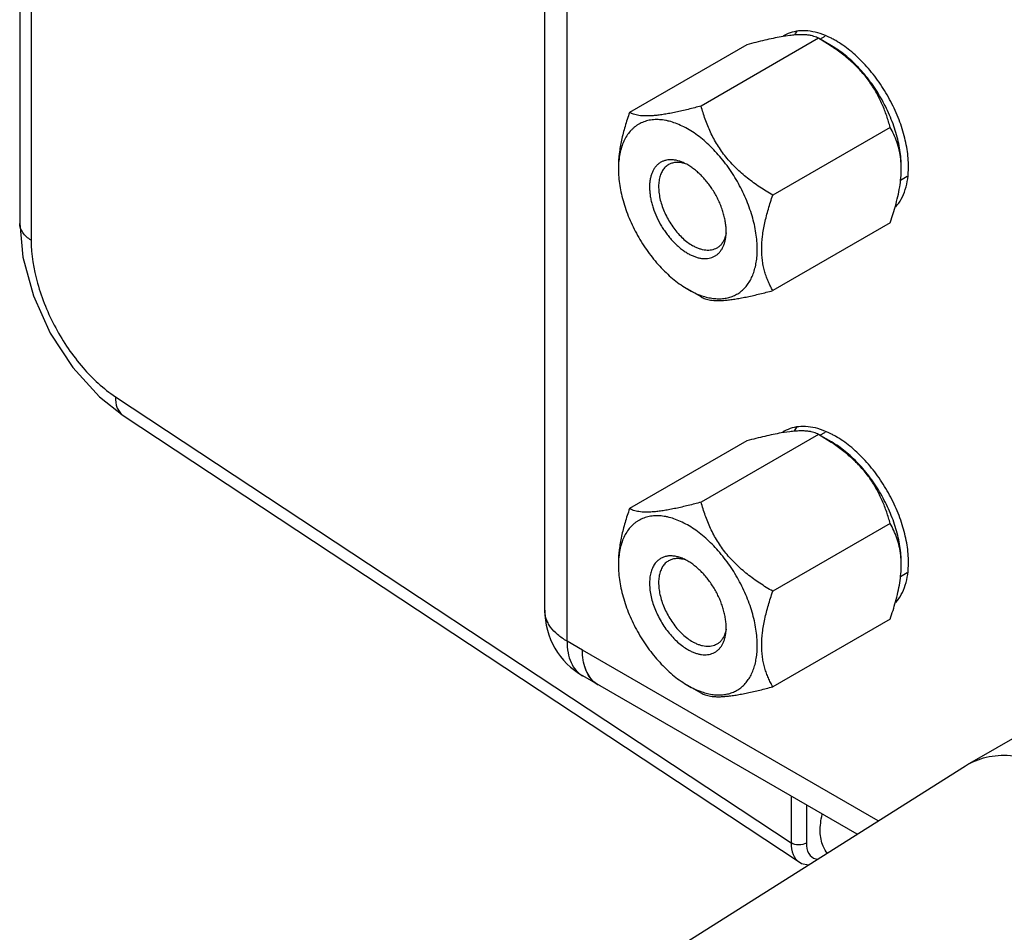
# Model space of a CAD drawing. Header units: inches. Extents: x 0 to 34, y 0 to 22.
# Tile 6 of 157: x 1.65 to 2.332, y 5.369 to 6.001. Entities that reach past the tile are written whole.
import ezdxf

# ---------------------------------------------------------------- set-up
doc = ezdxf.new("R2010")
doc.units = ezdxf.units.IN
doc.header["$LTSCALE"] = 1.87
doc.header["$MEASUREMENT"] = 0
doc.layers.get('0').update_dxf_attribs({"linetype": 'CONTINUOUS'})
doc.layers.add('02___PRT_ALL_AXES', color=7, linetype='CONTINUOUS')
doc.layers.add('THREAD', color=7, linetype='CONTINUOUS')

msp = doc.modelspace()

# ---------------------------------------------------------------- linework, layer by layer
at = {"color": 7, "linetype": 'CONTINUOUS'}
for p, q in [((1.65006, 7.75213), (1.65008, 5.86007)), ((1.65799, 7.7405), (1.65801, 5.84845)), ((2.15338, 5.98382), (2.07215, 5.93692)), ((2.20297, 5.98825), (2.12174, 5.94135)), ((2.18315, 5.99018), (2.17717, 5.98929)), ((2.21197, 5.98306), (2.20297, 5.98825)), ((2.2118, 5.98279), (2.20297, 5.98825)), ((2.25255, 5.92657), (2.17133, 5.87967)), ((2.25256, 5.86045), (2.25617, 5.87198)), ((1.65008, 5.86007), (1.65008, 5.86008)), ((2.25256, 5.86045), (2.17133, 5.81355)), ((2.12174, 5.80912), (2.11253, 5.81444)), ((1.70533, 5.73989), (1.72168, 5.72703)), ((1.71635, 5.74004), (2.18396, 5.43101)), ((1.72167, 5.72704), (2.18949, 5.41786)), ((2.20297, 5.71391), (2.12174, 5.66701)), ((2.18315, 5.71584), (2.17718, 5.71495)), ((2.21197, 5.70871), (2.20297, 5.71391)), ((2.2118, 5.70845), (2.20297, 5.71391)), ((2.15339, 5.70948), (2.07216, 5.66258)), ((2.25256, 5.65222), (2.17133, 5.60532)), ((2.25256, 5.58611), (2.17133, 5.53921)), ((2.12174, 5.53478), (2.11253, 5.5401)), ((2.18396, 5.46345), (2.18396, 5.43101)), ((2.19457, 5.45732), (2.19457, 5.4309)), ((2.20101, 5.42001), (2.20255, 5.41975)), ((2.18947, 5.41787), (2.18949, 5.41786))]:
    msp.add_line(p, q, dxfattribs=at)
at = {"color": 3, "linetype": 'CONTINUOUS'}
for p, q in [((2.01352, 5.59216), (2.01352, 7.45991)), ((2.02889, 5.57073), (2.02889, 7.43848)), ((2.0395, 5.5646), (2.02889, 5.57073)), ((2.04098, 5.55349), (2.04196, 5.55067)), ((2.22967, 5.43705), (2.03977, 5.54669)), ((2.04549, 5.54471), (2.04776, 5.54241))]:
    msp.add_line(p, q, dxfattribs=at)
at = {"color": 7, "linetype": 'CONTINUOUS'}
for points in [[(1.65008, 5.86008), (1.65226, 5.8367), (1.65953, 5.80996), (1.67126, 5.78407), (1.68676, 5.7603), (1.70533, 5.73989)], [(2.18948, 5.41786), (2.19122, 5.41687), (2.19606, 5.41583)]]:
    msp.add_lwpolyline(points, dxfattribs=at)
for centre, radius, start, end in [((2.13128, 5.86155), 0.14554, 56.26849, 56.41084), ((2.202, 5.89826), 0.05822, 4.38891, 6.17267), ((2.19841, 5.89801), 0.06181, 1.37745, 4.36544), ((2.12656, 5.89767), 0.06207, 178.31722, 180.01037), ((2.19547, 5.89794), 0.06475, 359.99884, 1.38068), ((2.13129, 5.58721), 0.14554, 56.26849, 56.41084), ((2.202, 5.62392), 0.05822, 4.38891, 6.17267), ((2.12656, 5.62333), 0.06207, 178.31722, 180.01037), ((2.19842, 5.62367), 0.06181, 1.37745, 4.36544), ((2.19548, 5.6236), 0.06475, 359.99884, 1.38068)]:
    msp.add_arc(centre, radius, start, end, dxfattribs=at)
at = {"color": 3, "linetype": 'CONTINUOUS'}
for centre, radius, start, end in [((2.06602, 5.59216), 0.0525, 180.00002, 240.00054), ((2.06333, 5.55919), 0.02299, 209.11501, 210.65586), ((2.05928, 5.55597), 0.01779, 229.67044, 239.97077)]:
    msp.add_arc(centre, radius, start, end, dxfattribs=at)
at = {"color": 7, "linetype": 'CONTINUOUS'}
for points, knots in [([(2.20297, 5.98825), (2.2025, 5.98852), (2.20147, 5.98903), (2.19977, 5.98966), (2.19779, 5.99017), (2.19551, 5.99053), (2.19291, 5.99072), (2.18996, 5.99074), (2.18667, 5.99056), (2.18436, 5.99033), (2.18315, 5.99018)], [0, 0, 0, 0, 0.080434, 0.169489, 0.269374, 0.382404, 0.510699, 0.655966, 0.819084, 1, 1, 1, 1]), ([(2.17717, 5.98929), (2.17532, 5.98897), (2.17151, 5.98823), (2.16567, 5.98694), (2.15959, 5.98546), (2.15547, 5.98438), (2.15338, 5.98382)], [0, 0, 0, 0, 0.2311, 0.476965, 0.734212, 1, 1, 1, 1]), ([(2.26023, 5.89947), (2.26023, 5.90133), (2.26006, 5.90515), (2.25936, 5.91096), (2.2582, 5.91692), (2.2566, 5.92299), (2.25457, 5.92909), (2.25214, 5.93517), (2.24932, 5.94119), (2.24509, 5.94901), (2.24022, 5.95645), (2.23479, 5.96335), (2.23052, 5.96816), (2.22607, 5.97257), (2.22148, 5.97656), (2.21681, 5.98007), (2.21358, 5.98212), (2.21197, 5.98306)], [0, 0, 0, 0, 0.055824, 0.114189, 0.174796, 0.237365, 0.301565, 0.367013, 0.433306, 0.500027, 0.632988, 0.698435, 0.762634, 0.825207, 0.885815, 0.944158, 1, 1, 1, 1]), ([(2.25255, 5.92657), (2.25184, 5.92924), (2.25022, 5.93461), (2.24718, 5.94253), (2.24337, 5.9503), (2.23868, 5.9578), (2.23309, 5.96487), (2.2267, 5.97138), (2.21966, 5.97731), (2.21466, 5.98088), (2.2121, 5.98259)], [0, 0, 0, 0, 0.117437, 0.236979, 0.359001, 0.48369, 0.610827, 0.739776, 0.869727, 1, 1, 1, 1]), ([(2.07215, 5.93692), (2.07105, 5.93373), (2.0695, 5.92894), (2.06774, 5.92251), (2.06661, 5.91775), (2.06569, 5.91304), (2.06479, 5.90696), (2.06448, 5.90242), (2.06448, 5.89944)], [0, 0, 0, 0, 0.263451, 0.39294, 0.5204, 0.645353, 0.767277, 1, 1, 1, 1]), ([(2.12174, 5.94135), (2.11876, 5.94055), (2.11432, 5.93941), (2.10847, 5.93802), (2.10426, 5.93709), (2.10022, 5.93628), (2.09637, 5.9356), (2.09275, 5.93507), (2.08938, 5.9347), (2.08628, 5.93448), (2.08348, 5.93443), (2.08096, 5.93453), (2.07872, 5.93477), (2.07675, 5.93514), (2.07502, 5.93563), (2.0735, 5.93621), (2.07258, 5.93668), (2.07215, 5.93692)], [0, 0, 0, 0, 0.182904, 0.270974, 0.356086, 0.43764, 0.51496, 0.587403, 0.6544, 0.715599, 0.770871, 0.820385, 0.86454, 0.903904, 0.939147, 0.970961, 1, 1, 1, 1]), ([(2.17133, 5.87967), (2.16828, 5.88143), (2.16227, 5.88512), (2.15512, 5.89027), (2.14971, 5.89477), (2.14585, 5.89833), (2.14221, 5.90209), (2.13883, 5.90604), (2.13573, 5.91014), (2.13293, 5.91439), (2.13043, 5.91874), (2.1282, 5.92318), (2.12624, 5.92768), (2.12397, 5.93369), (2.12256, 5.93828), (2.12174, 5.94135)], [0, 0, 0, 0, 0.129441, 0.258998, 0.323675, 0.388137, 0.452256, 0.515893, 0.578922, 0.641247, 0.702813, 0.763615, 0.823674, 0.883054, 1, 1, 1, 1]), ([(2.16057, 5.84218), (2.16057, 5.84402), (2.16041, 5.84778), (2.15973, 5.8535), (2.1586, 5.85937), (2.15704, 5.86534), (2.15506, 5.87135), (2.15269, 5.87734), (2.14994, 5.88327), (2.14684, 5.88907), (2.14341, 5.8947), (2.1397, 5.90009), (2.13574, 5.9052), (2.13155, 5.90998), (2.12719, 5.91438), (2.12269, 5.91837), (2.11809, 5.9219), (2.11344, 5.92495), (2.10878, 5.92748), (2.10416, 5.92947), (2.10031, 5.93068), (2.09729, 5.93135), (2.0944, 5.93182), (2.09088, 5.93204), (2.08744, 5.93178), (2.08483, 5.93127), (2.08295, 5.93074), (2.08114, 5.93007), (2.07941, 5.92926), (2.07775, 5.92831), (2.07618, 5.92722), (2.07469, 5.92599), (2.07281, 5.92416), (2.07069, 5.92153), (2.06858, 5.91792), (2.06688, 5.91386), (2.06562, 5.90939), (2.0648, 5.90456), (2.06456, 5.90121), (2.06451, 5.89949)], [0, 0, 0, 0, 0.032532, 0.066528, 0.101821, 0.138252, 0.175632, 0.213744, 0.252359, 0.291238, 0.330138, 0.368816, 0.40703, 0.444551, 0.481162, 0.516664, 0.550884, 0.583681, 0.61495, 0.644632, 0.672726, 0.686198, 0.699303, 0.724475, 0.748469, 0.760122, 0.771597, 0.782943, 0.79421, 0.805448, 0.816713, 0.828056, 0.839527, 0.863024, 0.887557, 0.913382, 0.940673, 0.96954, 1, 1, 1, 1]), ([(2.25988, 5.90452), (2.25965, 5.90662), (2.25899, 5.91066), (2.25734, 5.91642), (2.25519, 5.9217), (2.25346, 5.92499), (2.25255, 5.92657)], [0, 0, 0, 0, 0.270007, 0.524548, 0.766825, 1, 1, 1, 1]), ([(2.06448, 5.89766), (2.06448, 5.8958), (2.06465, 5.892), (2.06535, 5.88622), (2.0665, 5.88028), (2.06809, 5.87425), (2.07011, 5.86817), (2.07253, 5.86211), (2.07534, 5.85613), (2.0785, 5.85027), (2.08199, 5.84461), (2.08577, 5.83919), (2.08981, 5.83406), (2.09406, 5.82927), (2.09849, 5.82488), (2.10305, 5.82091), (2.10771, 5.81742), (2.11092, 5.81537), (2.11253, 5.81444)], [0, 0, 0, 0, 0.055825, 0.114183, 0.174785, 0.237352, 0.301549, 0.366993, 0.433283, 0.5, 0.566718, 0.633008, 0.698452, 0.762647, 0.825218, 0.885821, 0.944162, 1, 1, 1, 1]), ([(2.25617, 5.87198), (2.25679, 5.8742), (2.25791, 5.87861), (2.25921, 5.8852), (2.26003, 5.89163), (2.26023, 5.89587), (2.26023, 5.89794)], [0, 0, 0, 0, 0.262387, 0.517869, 0.764379, 1, 1, 1, 1]), ([(2.16366, 5.84218), (2.16366, 5.84516), (2.16396, 5.84971), (2.16486, 5.85579), (2.16578, 5.8605), (2.16691, 5.86526), (2.16867, 5.87169), (2.17022, 5.87648), (2.17133, 5.87967)], [0, 0, 0, 0, 0.232724, 0.354649, 0.479602, 0.607062, 0.73655, 1, 1, 1, 1]), ([(1.65801, 5.84845), (1.65576, 5.84985), (1.65189, 5.85301), (1.65008, 5.85788), (1.65008, 5.86007)], [0, 0, 0, 0, 0.547762, 1, 1, 1, 1]), ([(1.65801, 5.84845), (1.65802, 5.8384), (1.66156, 5.81721), (1.67398, 5.78715), (1.69224, 5.76023), (1.70797, 5.74559), (1.71635, 5.74004)], [0, 0, 0, 0, 0.237252, 0.499951, 0.762665, 1, 1, 1, 1]), ([(2.12217, 5.81), (2.12348, 5.80956), (2.12545, 5.80898), (2.1281, 5.80843), (2.13064, 5.80804), (2.13375, 5.80782), (2.13737, 5.80801), (2.14082, 5.80866), (2.14406, 5.80977), (2.14707, 5.81132), (2.14982, 5.8133), (2.1523, 5.81571), (2.15447, 5.81851), (2.15634, 5.82168), (2.15788, 5.82521), (2.15908, 5.82906), (2.15995, 5.8332), (2.16047, 5.83761), (2.16057, 5.84063), (2.16057, 5.84218)], [0, 0, 0, 0, 0.068201, 0.101071, 0.13315, 0.195068, 0.254381, 0.311625, 0.367462, 0.422645, 0.477974, 0.534236, 0.592158, 0.652359, 0.715324, 0.781403, 0.850834, 0.923729, 1, 1, 1, 1]), ([(2.17133, 5.81355), (2.17076, 5.81453), (2.16968, 5.81653), (2.1682, 5.81965), (2.16688, 5.82294), (2.16575, 5.82641), (2.16483, 5.83008), (2.16416, 5.83394), (2.16375, 5.838), (2.16366, 5.84077), (2.16366, 5.84218)], [0, 0, 0, 0, 0.112516, 0.227467, 0.345382, 0.466873, 0.592569, 0.723059, 0.85881, 1, 1, 1, 1]), ([(2.11253, 5.81444), (2.11411, 5.81353), (2.11725, 5.81189), (2.12054, 5.81056), (2.12217, 5.81)], [0, 0, 0, 0, 0.513731, 1, 1, 1, 1]), ([(2.12174, 5.80912), (2.12217, 5.80888), (2.12309, 5.80841), (2.1246, 5.80783), (2.12634, 5.80734), (2.12831, 5.80697), (2.13055, 5.80673), (2.13306, 5.80663), (2.13587, 5.80668), (2.13896, 5.8069), (2.14233, 5.80727), (2.14596, 5.8078), (2.14981, 5.80848), (2.15385, 5.80929), (2.15805, 5.81022), (2.16391, 5.81161), (2.16834, 5.81275), (2.17133, 5.81355)], [0, 0, 0, 0, 0.029039, 0.060853, 0.096096, 0.135461, 0.179615, 0.22913, 0.284401, 0.3456, 0.412597, 0.48504, 0.56236, 0.643914, 0.729026, 0.817096, 1, 1, 1, 1]), ([(1.71635, 5.74004), (1.71628, 5.73739), (1.71678, 5.73243), (1.71984, 5.72825), (1.72167, 5.72704)], [0, 0, 0, 0, 0.547817, 1, 1, 1, 1]), ([(2.17718, 5.71495), (2.17532, 5.71462), (2.17151, 5.71389), (2.16567, 5.7126), (2.15959, 5.71111), (2.15548, 5.71004), (2.15339, 5.70948)], [0, 0, 0, 0, 0.2311, 0.476965, 0.734212, 1, 1, 1, 1]), ([(2.20297, 5.71391), (2.2025, 5.71418), (2.20148, 5.71469), (2.19977, 5.71532), (2.19779, 5.71582), (2.19552, 5.71618), (2.19291, 5.71638), (2.18997, 5.71639), (2.18667, 5.71622), (2.18436, 5.71598), (2.18315, 5.71584)], [0, 0, 0, 0, 0.080434, 0.169489, 0.269374, 0.382404, 0.510699, 0.655966, 0.819084, 1, 1, 1, 1]), ([(2.26023, 5.62512), (2.26023, 5.62699), (2.26006, 5.63081), (2.25936, 5.63662), (2.2582, 5.64258), (2.2566, 5.64864), (2.25458, 5.65475), (2.25214, 5.66083), (2.24932, 5.66684), (2.2451, 5.67467), (2.24023, 5.68211), (2.23479, 5.68901), (2.23052, 5.69381), (2.22607, 5.69823), (2.22149, 5.70221), (2.21681, 5.70573), (2.21359, 5.70778), (2.21197, 5.70871)], [0, 0, 0, 0, 0.055824, 0.114189, 0.174796, 0.237365, 0.301565, 0.367013, 0.433306, 0.500027, 0.632988, 0.698435, 0.762634, 0.825207, 0.885815, 0.944158, 1, 1, 1, 1]), ([(2.25256, 5.65222), (2.25184, 5.6549), (2.25023, 5.66026), (2.24719, 5.66818), (2.24337, 5.67596), (2.23868, 5.68346), (2.2331, 5.69052), (2.2267, 5.69704), (2.21967, 5.70296), (2.21466, 5.70654), (2.21211, 5.70825)], [0, 0, 0, 0, 0.117437, 0.236979, 0.359001, 0.48369, 0.610827, 0.739776, 0.869727, 1, 1, 1, 1]), ([(2.12174, 5.66701), (2.11876, 5.66621), (2.11432, 5.66506), (2.10847, 5.66367), (2.10427, 5.66275), (2.10022, 5.66194), (2.09637, 5.66126), (2.09275, 5.66073), (2.08938, 5.66035), (2.08629, 5.66014), (2.08348, 5.66008), (2.08096, 5.66018), (2.07873, 5.66043), (2.07675, 5.6608), (2.07502, 5.66128), (2.0735, 5.66187), (2.07258, 5.66233), (2.07216, 5.66258)], [0, 0, 0, 0, 0.182904, 0.270974, 0.356086, 0.43764, 0.51496, 0.587403, 0.6544, 0.715599, 0.770871, 0.820385, 0.86454, 0.903904, 0.939147, 0.970961, 1, 1, 1, 1]), ([(2.17133, 5.60532), (2.16828, 5.60708), (2.16228, 5.61078), (2.15512, 5.61592), (2.14971, 5.62042), (2.14585, 5.62399), (2.14221, 5.62775), (2.13883, 5.63169), (2.13574, 5.6358), (2.13294, 5.64004), (2.13043, 5.6444), (2.12821, 5.64884), (2.12625, 5.65333), (2.12397, 5.65935), (2.12257, 5.66394), (2.12174, 5.66701)], [0, 0, 0, 0, 0.129441, 0.258998, 0.323675, 0.388137, 0.452256, 0.515893, 0.578922, 0.641247, 0.702813, 0.763615, 0.823674, 0.883054, 1, 1, 1, 1]), ([(2.07216, 5.66258), (2.07105, 5.65939), (2.06951, 5.6546), (2.06774, 5.64817), (2.06661, 5.64341), (2.06569, 5.6387), (2.06479, 5.63262), (2.06449, 5.62808), (2.06449, 5.62509)], [0, 0, 0, 0, 0.263451, 0.39294, 0.5204, 0.645353, 0.767277, 1, 1, 1, 1]), ([(2.16058, 5.56784), (2.16058, 5.56968), (2.16042, 5.57344), (2.15973, 5.57915), (2.1586, 5.58502), (2.15704, 5.59099), (2.15507, 5.597), (2.15269, 5.603), (2.14994, 5.60893), (2.14684, 5.61473), (2.14342, 5.62035), (2.13971, 5.62575), (2.13574, 5.63085), (2.13155, 5.63563), (2.12719, 5.64004), (2.12269, 5.64402), (2.1181, 5.64756), (2.11345, 5.6506), (2.10879, 5.65314), (2.10416, 5.65513), (2.10031, 5.65634), (2.09729, 5.65701), (2.0944, 5.65747), (2.09088, 5.6577), (2.08744, 5.65744), (2.08483, 5.65692), (2.08295, 5.6564), (2.08114, 5.65573), (2.07941, 5.65492), (2.07775, 5.65396), (2.07618, 5.65287), (2.07469, 5.65165), (2.07282, 5.64982), (2.0707, 5.64719), (2.06858, 5.64358), (2.06689, 5.63952), (2.06562, 5.63505), (2.0648, 5.63022), (2.06456, 5.62687), (2.06451, 5.62515)], [0, 0, 0, 0, 0.032532, 0.066528, 0.101821, 0.138252, 0.175632, 0.213744, 0.252359, 0.291238, 0.330138, 0.368816, 0.40703, 0.444551, 0.481162, 0.516664, 0.550884, 0.583681, 0.61495, 0.644632, 0.672726, 0.686198, 0.699303, 0.724475, 0.748469, 0.760122, 0.771597, 0.782943, 0.79421, 0.805448, 0.816713, 0.828056, 0.839527, 0.863024, 0.887557, 0.913382, 0.940673, 0.96954, 1, 1, 1, 1]), ([(2.25988, 5.63018), (2.25966, 5.63227), (2.25899, 5.63632), (2.25734, 5.64208), (2.25519, 5.64736), (2.25347, 5.65065), (2.25256, 5.65222)], [0, 0, 0, 0, 0.270007, 0.524548, 0.766825, 1, 1, 1, 1]), ([(2.06449, 5.62332), (2.06449, 5.62146), (2.06465, 5.61765), (2.06535, 5.61187), (2.0665, 5.60594), (2.0681, 5.5999), (2.07011, 5.59383), (2.07254, 5.58777), (2.07534, 5.58178), (2.0785, 5.57593), (2.08199, 5.57027), (2.08577, 5.56484), (2.08981, 5.55972), (2.09406, 5.55493), (2.09849, 5.55053), (2.10306, 5.54657), (2.10771, 5.54307), (2.11092, 5.54103), (2.11253, 5.5401)], [0, 0, 0, 0, 0.055825, 0.114183, 0.174785, 0.237352, 0.301549, 0.366993, 0.433283, 0.5, 0.566718, 0.633008, 0.698452, 0.762647, 0.825218, 0.885821, 0.944162, 1, 1, 1, 1]), ([(2.25629, 5.59804), (2.25689, 5.60023), (2.25798, 5.60457), (2.25924, 5.61106), (2.26004, 5.61739), (2.26023, 5.62156), (2.26023, 5.62359)], [0, 0, 0, 0, 0.262314, 0.517732, 0.764247, 1, 1, 1, 1]), ([(2.16366, 5.56784), (2.16366, 5.57082), (2.16397, 5.57537), (2.16486, 5.58144), (2.16578, 5.58615), (2.16691, 5.59091), (2.16868, 5.59734), (2.17022, 5.60214), (2.17133, 5.60532)], [0, 0, 0, 0, 0.232724, 0.354649, 0.479602, 0.607062, 0.73655, 1, 1, 1, 1]), ([(2.25256, 5.58611), (2.25324, 5.58809), (2.25456, 5.59205), (2.25574, 5.59604), (2.25629, 5.59804)], [0, 0, 0, 0, 0.503166, 1, 1, 1, 1]), ([(2.12217, 5.53566), (2.12348, 5.53522), (2.12545, 5.53464), (2.1281, 5.53409), (2.13064, 5.53369), (2.13375, 5.53348), (2.13738, 5.53367), (2.14082, 5.53432), (2.14406, 5.53542), (2.14707, 5.53697), (2.14983, 5.53896), (2.1523, 5.54136), (2.15448, 5.54417), (2.15634, 5.54734), (2.15788, 5.55087), (2.15909, 5.55471), (2.15995, 5.55886), (2.16047, 5.56326), (2.16058, 5.56629), (2.16058, 5.56784)], [0, 0, 0, 0, 0.068201, 0.101071, 0.13315, 0.195068, 0.254381, 0.311625, 0.367462, 0.422645, 0.477974, 0.534236, 0.592158, 0.652359, 0.715324, 0.781403, 0.850834, 0.923729, 1, 1, 1, 1]), ([(2.17133, 5.53921), (2.17077, 5.54018), (2.16968, 5.54218), (2.1682, 5.54531), (2.16688, 5.5486), (2.16575, 5.55207), (2.16484, 5.55574), (2.16416, 5.5596), (2.16375, 5.56366), (2.16366, 5.56643), (2.16366, 5.56784)], [0, 0, 0, 0, 0.112516, 0.227467, 0.345382, 0.466873, 0.592569, 0.723059, 0.85881, 1, 1, 1, 1]), ([(2.11253, 5.5401), (2.11411, 5.53919), (2.11725, 5.53755), (2.12054, 5.53622), (2.12217, 5.53566)], [0, 0, 0, 0, 0.513731, 1, 1, 1, 1]), ([(2.12174, 5.53478), (2.12217, 5.53454), (2.12309, 5.53407), (2.12461, 5.53348), (2.12634, 5.533), (2.12831, 5.53263), (2.13055, 5.53238), (2.13307, 5.53228), (2.13587, 5.53234), (2.13897, 5.53255), (2.14234, 5.53293), (2.14596, 5.53346), (2.14981, 5.53414), (2.15385, 5.53495), (2.15806, 5.53587), (2.16391, 5.53726), (2.16834, 5.53841), (2.17133, 5.53921)], [0, 0, 0, 0, 0.029039, 0.060853, 0.096096, 0.135461, 0.179615, 0.22913, 0.284401, 0.3456, 0.412597, 0.48504, 0.56236, 0.643914, 0.729026, 0.817096, 1, 1, 1, 1]), ([(2.20926, 5.42384), (2.20795, 5.42526), (2.20513, 5.4299), (2.2036, 5.43936), (2.2046, 5.44679), (2.20554, 5.45072)], [0, 0, 0, 0, 0.20652, 0.56851, 1, 1, 1, 1]), ([(2.18396, 5.43101), (2.18394, 5.42832), (2.18454, 5.42331), (2.18763, 5.41909), (2.18947, 5.41787)], [0, 0, 0, 0, 0.549187, 1, 1, 1, 1]), ([(2.19457, 5.4309), (2.19299, 5.42998), (2.18924, 5.42928), (2.1855, 5.43005), (2.18396, 5.43101)], [0, 0, 0, 0, 0.502329, 1, 1, 1, 1]), ([(2.19457, 5.4309), (2.19457, 5.42843), (2.19523, 5.42373), (2.19908, 5.42052), (2.20101, 5.42001)], [0, 0, 0, 0, 0.552787, 1, 1, 1, 1])]:
    msp.add_open_spline(points, degree=3, knots=knots, dxfattribs=at)
at = {"color": 3, "linetype": 'CONTINUOUS'}
for points, knots in [([(2.02889, 5.57073), (2.02659, 5.57206), (2.02241, 5.57493), (2.01814, 5.57943), (2.01573, 5.58328), (2.01446, 5.58618), (2.01369, 5.58915), (2.01352, 5.59116), (2.01352, 5.59216)], [0, 0, 0, 0, 0.289305, 0.548333, 0.667759, 0.78176, 0.891896, 1, 1, 1, 1]), ([(2.02889, 5.57073), (2.02889, 5.56807), (2.0293, 5.56301), (2.03134, 5.55606), (2.03428, 5.55126), (2.03725, 5.54835), (2.03891, 5.54719), (2.03977, 5.54669)], [0, 0, 0, 0, 0.289388, 0.548686, 0.78164, 0.891827, 1, 1, 1, 1]), ([(2.04324, 5.54801), (2.04261, 5.54914), (2.0412, 5.55226), (2.03981, 5.55785), (2.0395, 5.56228), (2.0395, 5.5646)], [0, 0, 0, 0, 0.226627, 0.594994, 1, 1, 1, 1]), ([(2.04196, 5.55067), (2.04219, 5.55011), (2.04314, 5.548), (2.0444, 5.54602), (2.04549, 5.54471)], [0, 0, 0, 0, 0.260477, 1, 1, 1, 1]), ([(2.05037, 5.54057), (2.04899, 5.54137), (2.04638, 5.5434), (2.0444, 5.54603), (2.04355, 5.54747)], [0, 0, 0, 0, 0.488643, 1, 1, 1, 1])]:
    msp.add_open_spline(points, degree=3, knots=knots, dxfattribs=at)
at = {"layer": '02___PRT_ALL_AXES', "color": 7, "linetype": 'CONTINUOUS'}
for p, q in [((2.20398, 5.98767), (2.20756, 5.98974)), ((2.25973, 5.88996), (2.26443, 5.89267)), ((2.20398, 5.71333), (2.20786, 5.71557)), ((2.3062, 5.48533), (2.6775, 5.6997)), ((2.25973, 5.61561), (2.26439, 5.6183)), ((1.81653, 5.17623), (2.30464, 5.48439)), ((2.30464, 5.48439), (2.3062, 5.48533))]:
    msp.add_line(p, q, dxfattribs=at)
at = {"layer": '02___PRT_ALL_AXES', "color": 3, "linetype": 'CONTINUOUS'}
msp.add_line((2.24436, 5.44633), (2.0395, 5.5646), dxfattribs=at)
at = {"layer": '02___PRT_ALL_AXES', "color": 7, "linetype": 'CONTINUOUS'}
for centre, radius, start, end in [((2.21097, 5.97517), 0.02912, 144.89351, 147.80835), ((2.20993, 5.9759), 0.02786, 141.71232, 144.90393), ((2.25351, 5.90038), 0.02778, 275.93917, 278.27808), ((2.21108, 5.70105), 0.02926, 144.89645, 148.44846), ((2.20993, 5.70186), 0.02786, 141.71232, 144.90393), ((2.25351, 5.62631), 0.02774, 276.14269, 278.27909)]:
    msp.add_arc(centre, radius, start, end, dxfattribs=at)
at = {"layer": '02___PRT_ALL_AXES', "color": 3, "linetype": 'CONTINUOUS'}
for centre, radius, start, end in [((2.19107, 5.96967), 0.02366, 120.00468, 122.32448), ((2.18201, 5.92972), 0.06571, 59.99738, 61.17112), ((2.19109, 5.6956), 0.0237, 120.0066, 123.59219), ((2.18195, 5.65559), 0.06582, 59.99797, 61.0579)]:
    msp.add_arc(centre, radius, start, end, dxfattribs=at)
for points, knots in [([(2.20415, 5.99148), (2.20191, 5.99221), (2.19747, 5.9933), (2.19085, 5.99369), (2.18468, 5.99271), (2.18094, 5.99114), (2.17924, 5.99016)], [0, 0, 0, 0, 0.276247, 0.531349, 0.77014, 1, 1, 1, 1]), ([(2.21369, 5.98729), (2.2129, 5.98772), (2.20982, 5.98934), (2.2066, 5.99068), (2.20415, 5.99148)], [0, 0, 0, 0, 0.259948, 1, 1, 1, 1]), ([(2.26525, 5.89936), (2.26525, 5.90335), (2.26452, 5.91163), (2.26161, 5.92414), (2.25695, 5.9368), (2.25072, 5.94915), (2.24314, 5.96072), (2.2345, 5.97109), (2.22513, 5.97986), (2.21831, 5.98464), (2.21487, 5.98663)], [0, 0, 0, 0, 0.114123, 0.237345, 0.366972, 0.500001, 0.633026, 0.762673, 0.885844, 1, 1, 1, 1]), ([(2.25641, 5.87156), (2.25788, 5.87319), (2.26051, 5.87696), (2.26327, 5.88358), (2.26491, 5.89118), (2.26525, 5.89657), (2.26525, 5.89936)], [0, 0, 0, 0, 0.220543, 0.458541, 0.718146, 1, 1, 1, 1]), ([(2.20426, 5.71741), (2.20201, 5.71815), (2.19755, 5.71925), (2.1909, 5.71965), (2.18471, 5.71868), (2.18095, 5.7171), (2.17924, 5.71612)], [0, 0, 0, 0, 0.276398, 0.531539, 0.770266, 1, 1, 1, 1]), ([(2.21381, 5.71319), (2.21301, 5.71363), (2.20993, 5.71525), (2.20671, 5.7166), (2.20426, 5.71741)], [0, 0, 0, 0, 0.259933, 1, 1, 1, 1]), ([(2.26525, 5.62533), (2.26525, 5.62931), (2.26452, 5.6376), (2.26161, 5.6501), (2.25695, 5.66276), (2.25072, 5.67511), (2.24314, 5.68669), (2.2345, 5.69705), (2.22513, 5.70582), (2.21831, 5.7106), (2.21487, 5.71259)], [0, 0, 0, 0, 0.114123, 0.237345, 0.366972, 0.500001, 0.633026, 0.762673, 0.885844, 1, 1, 1, 1]), ([(2.25652, 5.59764), (2.25797, 5.59926), (2.26057, 5.60303), (2.26329, 5.60963), (2.26491, 5.61719), (2.26525, 5.62254), (2.26525, 5.62533)], [0, 0, 0, 0, 0.220658, 0.45875, 0.71833, 1, 1, 1, 1])]:
    msp.add_open_spline(points, degree=3, knots=knots, dxfattribs=at)
at = {"layer": '02___PRT_ALL_AXES', "color": 7, "linetype": 'CONTINUOUS'}
msp.add_open_spline([(2.3062, 5.48533), (2.31076, 5.48796), (2.32122, 5.49175), (2.3386, 5.49219), (2.35712, 5.48772), (2.36917, 5.48199), (2.37522, 5.47849)], degree=3, knots=[0, 0, 0, 0, 0.217783, 0.450927, 0.710257, 1, 1, 1, 1], dxfattribs=at)
at = {"layer": 'THREAD', "color": 7, "linetype": 'CONTINUOUS'}
for p, q in [((2.1109, 5.90137), (2.10913, 5.90187)), ((2.13908, 5.85343), (2.1385, 5.851)), ((2.11091, 5.62703), (2.10914, 5.62752)), ((2.13908, 5.57908), (2.1385, 5.57666))]:
    msp.add_line(p, q, dxfattribs=at)
for centre, radius, start, end in [((2.09692, 5.87382), 0.03094, 63.13634, 66.48863), ((2.09557, 5.87117), 0.03392, 59.98954, 63.11519), ((2.12024, 5.85655), 0.01908, 341.43887, 343.0898), ((2.10817, 5.85445), 0.03087, 353.4961, 358.1802), ((2.09693, 5.59948), 0.03094, 63.13634, 66.48863), ((2.09557, 5.59683), 0.03392, 59.98954, 63.11519), ((2.12024, 5.58221), 0.01908, 341.43887, 343.0898), ((2.10817, 5.58011), 0.03087, 353.4961, 358.1802)]:
    msp.add_arc(centre, radius, start, end, dxfattribs=at)
for points, knots in [([(2.10926, 5.90219), (2.1077, 5.90287), (2.10531, 5.90367), (2.10209, 5.90414), (2.09983, 5.90418), (2.09768, 5.90392), (2.09566, 5.90334), (2.09378, 5.90246), (2.09208, 5.90129), (2.09057, 5.89984), (2.08925, 5.89812), (2.08815, 5.89615), (2.08726, 5.89395), (2.08661, 5.89154), (2.08618, 5.88894), (2.08599, 5.88617), (2.08603, 5.88327), (2.0863, 5.88024), (2.08681, 5.87712), (2.08755, 5.87394), (2.08883, 5.86962), (2.09097, 5.86424), (2.09371, 5.85907), (2.09624, 5.85511), (2.09828, 5.85228), (2.10044, 5.84959), (2.10272, 5.84709), (2.10508, 5.84479), (2.1075, 5.84271), (2.10998, 5.84087), (2.11168, 5.83979), (2.11253, 5.8393)], [0, 0, 0, 0, 0.056384, 0.082398, 0.107126, 0.130799, 0.153712, 0.176226, 0.198733, 0.221624, 0.245263, 0.269949, 0.295916, 0.323319, 0.352248, 0.382724, 0.414719, 0.448155, 0.482916, 0.518857, 0.555803, 0.631893, 0.709508, 0.748331, 0.786851, 0.824844, 0.862092, 0.898396, 0.93359, 0.967513, 1, 1, 1, 1]), ([(2.10913, 5.90187), (2.10823, 5.90208), (2.10646, 5.90236), (2.10424, 5.90233), (2.10257, 5.90206), (2.10139, 5.90175), (2.10026, 5.90132), (2.09954, 5.90096), (2.0992, 5.90076)], [0, 0, 0, 0, 0.270957, 0.524646, 0.64648, 0.765777, 0.883332, 1, 1, 1, 1]), ([(2.0992, 5.90076), (2.09879, 5.90052), (2.09799, 5.89999), (2.0969, 5.89905), (2.09591, 5.89795), (2.09504, 5.89672), (2.09428, 5.89535), (2.0934, 5.89331), (2.09263, 5.89045), (2.09222, 5.88671), (2.09233, 5.88265), (2.09293, 5.87836), (2.09403, 5.87394), (2.09559, 5.86947), (2.09759, 5.86506), (2.09997, 5.86079), (2.1027, 5.85675), (2.10571, 5.85304), (2.10893, 5.84973), (2.1123, 5.84689), (2.11469, 5.8453), (2.11589, 5.84461)], [0, 0, 0, 0, 0.02133, 0.04289, 0.064894, 0.087537, 0.110985, 0.13537, 0.187269, 0.243702, 0.304646, 0.369731, 0.438324, 0.509605, 0.582626, 0.656352, 0.729726, 0.801699, 0.871279, 0.937635, 1, 1, 1, 1]), ([(2.13903, 5.85347), (2.13906, 5.85451), (2.13903, 5.85662), (2.13873, 5.85985), (2.13816, 5.86318), (2.13733, 5.86658), (2.13626, 5.87001), (2.13494, 5.87344), (2.13341, 5.87683), (2.13166, 5.88015), (2.12972, 5.88338), (2.12761, 5.88646), (2.12535, 5.88938), (2.12295, 5.89211), (2.12046, 5.89461), (2.11788, 5.89687), (2.11525, 5.89885), (2.11344, 5.90001), (2.11253, 5.90054)], [0, 0, 0, 0, 0.055039, 0.11272, 0.172815, 0.235029, 0.299016, 0.36439, 0.430734, 0.497611, 0.56457, 0.631165, 0.696952, 0.761503, 0.824413, 0.885342, 0.94398, 1, 1, 1, 1]), ([(2.11253, 5.8393), (2.11331, 5.83885), (2.11487, 5.83803), (2.11725, 5.83702), (2.11959, 5.83629), (2.12187, 5.83583), (2.12408, 5.83564), (2.12621, 5.83574), (2.12822, 5.83613), (2.1301, 5.83679), (2.13184, 5.83773), (2.13342, 5.83893), (2.13482, 5.84039), (2.13604, 5.8421), (2.13706, 5.84403), (2.13788, 5.84616), (2.13849, 5.84849), (2.13875, 5.85012), (2.13884, 5.85096)], [0, 0, 0, 0, 0.075569, 0.147619, 0.216044, 0.280971, 0.342697, 0.401663, 0.458448, 0.513786, 0.568519, 0.623535, 0.6797, 0.737794, 0.798459, 0.862189, 0.929307, 1, 1, 1, 1]), ([(2.13833, 5.85048), (2.13805, 5.84965), (2.1374, 5.84809), (2.13609, 5.84599), (2.13474, 5.84452), (2.13354, 5.84356), (2.1329, 5.84314), (2.13257, 5.84295)], [0, 0, 0, 0, 0.269461, 0.522884, 0.764454, 0.882632, 1, 1, 1, 1]), ([(2.13257, 5.84295), (2.13203, 5.84264), (2.13086, 5.84209), (2.12898, 5.84157), (2.12698, 5.84135), (2.12487, 5.84142), (2.12268, 5.84179), (2.12043, 5.84245), (2.11814, 5.84339), (2.11664, 5.84417), (2.11589, 5.84461)], [0, 0, 0, 0, 0.108013, 0.218064, 0.332008, 0.451352, 0.577256, 0.710511, 0.851495, 1, 1, 1, 1]), ([(2.10927, 5.62785), (2.10835, 5.62824), (2.10654, 5.62892), (2.1038, 5.62959), (2.10116, 5.62987), (2.09864, 5.62975), (2.09627, 5.62923), (2.09409, 5.62831), (2.09213, 5.62701), (2.091, 5.62591), (2.09048, 5.62532)], [0, 0, 0, 0, 0.146727, 0.284606, 0.414354, 0.537184, 0.654811, 0.769456, 0.883658, 1, 1, 1, 1]), ([(2.09048, 5.62532), (2.0898, 5.62453), (2.08857, 5.62275), (2.08723, 5.61966), (2.08636, 5.61615), (2.08596, 5.61228), (2.08604, 5.60811), (2.0866, 5.60372), (2.08763, 5.59918), (2.0891, 5.59458), (2.09099, 5.59), (2.09327, 5.58552), (2.0959, 5.58122), (2.09883, 5.57717), (2.102, 5.57346), (2.10536, 5.57014), (2.10885, 5.56729), (2.1113, 5.56567), (2.11253, 5.56496)], [0, 0, 0, 0, 0.044142, 0.091392, 0.142414, 0.197497, 0.256602, 0.319438, 0.385511, 0.454179, 0.524689, 0.596219, 0.667907, 0.738887, 0.808317, 0.875407, 0.939506, 1, 1, 1, 1]), ([(2.0992, 5.62642), (2.09879, 5.62618), (2.09799, 5.62565), (2.0969, 5.62471), (2.09592, 5.62361), (2.09504, 5.62238), (2.09428, 5.62101), (2.0934, 5.61897), (2.09263, 5.61611), (2.09223, 5.61236), (2.09233, 5.6083), (2.09294, 5.60402), (2.09403, 5.5996), (2.09559, 5.59513), (2.09759, 5.59071), (2.09998, 5.58644), (2.1027, 5.58241), (2.10571, 5.5787), (2.10893, 5.57539), (2.11231, 5.57255), (2.11469, 5.57096), (2.11589, 5.57026)], [0, 0, 0, 0, 0.02133, 0.04289, 0.064894, 0.087537, 0.110985, 0.13537, 0.187269, 0.243702, 0.304646, 0.369731, 0.438324, 0.509605, 0.582626, 0.656352, 0.729726, 0.801699, 0.871279, 0.937635, 1, 1, 1, 1]), ([(2.10914, 5.62752), (2.10824, 5.62773), (2.10646, 5.62802), (2.10424, 5.62799), (2.10257, 5.62772), (2.10139, 5.62741), (2.10026, 5.62698), (2.09954, 5.62662), (2.0992, 5.62642)], [0, 0, 0, 0, 0.270957, 0.524646, 0.64648, 0.765777, 0.883332, 1, 1, 1, 1]), ([(2.13903, 5.57913), (2.13906, 5.58016), (2.13904, 5.58228), (2.13873, 5.58551), (2.13816, 5.58884), (2.13733, 5.59223), (2.13626, 5.59566), (2.13495, 5.59909), (2.13341, 5.60249), (2.13166, 5.60581), (2.12972, 5.60903), (2.12761, 5.61212), (2.12535, 5.61504), (2.12296, 5.61777), (2.12046, 5.62027), (2.11789, 5.62253), (2.11526, 5.62451), (2.11344, 5.62567), (2.11253, 5.6262)], [0, 0, 0, 0, 0.055039, 0.11272, 0.172815, 0.235029, 0.299016, 0.36439, 0.430734, 0.497611, 0.56457, 0.631165, 0.696952, 0.761503, 0.824413, 0.885342, 0.94398, 1, 1, 1, 1]), ([(2.11253, 5.56496), (2.11331, 5.56451), (2.11487, 5.56369), (2.11725, 5.56268), (2.11959, 5.56194), (2.12188, 5.56148), (2.12409, 5.5613), (2.12621, 5.5614), (2.12822, 5.56178), (2.1301, 5.56245), (2.13184, 5.56338), (2.13342, 5.56459), (2.13483, 5.56605), (2.13604, 5.56775), (2.13707, 5.56968), (2.13788, 5.57182), (2.13849, 5.57415), (2.13875, 5.57578), (2.13885, 5.57661)], [0, 0, 0, 0, 0.075569, 0.147619, 0.216044, 0.280971, 0.342697, 0.401663, 0.458448, 0.513786, 0.568519, 0.623535, 0.6797, 0.737794, 0.798459, 0.862189, 0.929307, 1, 1, 1, 1]), ([(2.13833, 5.57613), (2.13806, 5.57531), (2.13741, 5.57375), (2.13609, 5.57164), (2.13474, 5.57018), (2.13354, 5.56921), (2.1329, 5.5688), (2.13258, 5.56861)], [0, 0, 0, 0, 0.269461, 0.522884, 0.764454, 0.882632, 1, 1, 1, 1]), ([(2.13258, 5.56861), (2.13203, 5.56829), (2.13087, 5.56775), (2.12899, 5.56723), (2.12698, 5.56701), (2.12488, 5.56708), (2.12269, 5.56745), (2.12043, 5.5681), (2.11814, 5.56904), (2.11664, 5.56983), (2.11589, 5.57026)], [0, 0, 0, 0, 0.108013, 0.218064, 0.332008, 0.451352, 0.577256, 0.710511, 0.851495, 1, 1, 1, 1])]:
    msp.add_open_spline(points, degree=3, knots=knots, dxfattribs=at)

doc.saveas('drawing.dxf')
